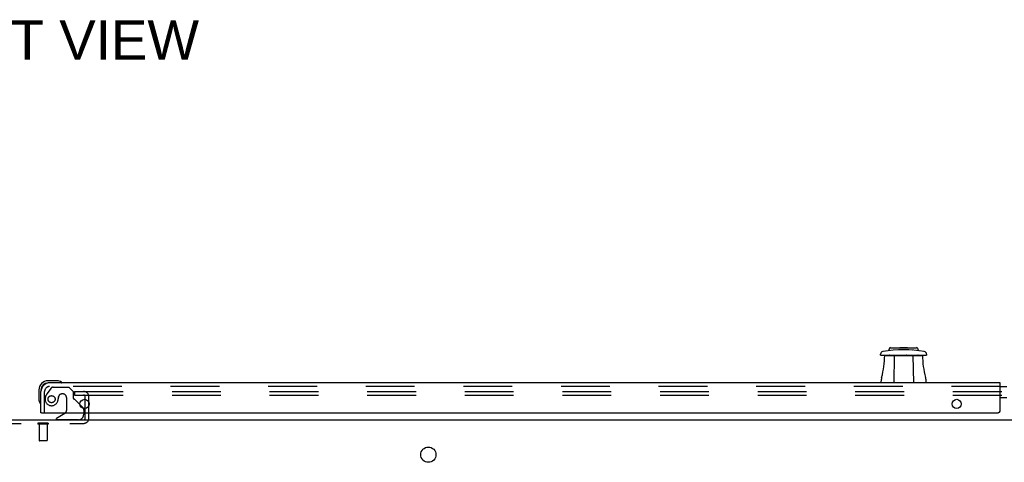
# Model space of a CAD drawing. Header units: inches. Extents: x 0 to 254, y 0 to 165.
# Tile 29 of 78: x 87 to 115, y 29 to 42. Entities that reach past the tile are written whole.
import ezdxf

# ---------------------------------------------------------------- set-up
doc = ezdxf.new("R2010")
doc.units = ezdxf.units.IN
doc.header["$LTSCALE"] = 13.988161
doc.header["$MEASUREMENT"] = 0
doc.linetypes.add('HIDDEN', pattern=[0.2, 0.1, -0.1])
doc.layers.get('0').update_dxf_attribs({"linetype": 'CONTINUOUS'})
for name, color, linetype in [('DEFAULT_2', 8, 'HIDDEN'), ('DIMENSIONS', 7, 'CONTINUOUS'), ('MASTER_DOOR_ASSEMBLY', 7, 'CONTINUOUS'), ('SLAVE_DOOR_ASSEMBLY', 7, 'CONTINUOUS')]:
    doc.layers.add(name, color=color, linetype=linetype)
doc.styles.get("Standard").update_dxf_attribs({"font": 'arial.ttf'})

msp = doc.modelspace()

# ---------------------------------------------------------------- linework, layer by layer
at = {"color": 7, "linetype": 'Continuous'}
for p, q in [((88.885, 31.155), (88.885, 31.229)), ((88.885, 30.774), (88.885, 30.893)), ((88.885, 30.62), (88.885, 30.65))]:
    msp.add_line(p, q, dxfattribs=at)
at = {"color": 3, "linetype": 'Continuous'}
for p, q in [((88.885, 30.893), (88.885, 31.155)), ((88.885, 30.65), (88.885, 30.774)), ((53.483, 30.57), (120.995, 30.57))]:
    msp.add_line(p, q, dxfattribs=at)
msp.add_circle((98.717, 29.57), 0.219, dxfattribs=at)
at = {"color": 7, "linetype": 'Continuous'}
for start, end in [(270, 308.7209), (346.7647, 360)]:
    msp.add_arc((88.835, 30.62), 0.05, start, end, dxfattribs=at)
at = {"color": 3, "linetype": 'Continuous'}
msp.add_arc((88.835, 30.62), 0.05, 308.7209, 346.7647, dxfattribs=at)
at = {"layer": 'DEFAULT_2', "color": 8, "linetype": 'HIDDEN'}
for p, q in [((88.573, 31.383), (88.573, 31.279)), ((88.573, 31.383), (121.011, 31.383)), ((88.573, 31.279), (121.011, 31.279)), ((88.989, 30.62), (88.989, 31.229)), ((85.643, 30.466), (88.835, 30.466)), ((87.523, 30.47), (87.523, 30.44)), ((87.823, 30.47), (87.523, 30.47)), ((87.823, 30.44), (87.523, 30.44)), ((87.558, 30.44), (87.558, 29.98)), ((87.788, 30.44), (87.788, 29.98)), ((87.823, 30.47), (87.823, 30.44)), ((87.778, 29.97), (87.568, 29.97))]:
    msp.add_line(p, q, dxfattribs=at)
for centre, radius, start, end in [((88.835, 31.229), 0.154, 0, 90), ((88.835, 31.229), 0.05, 0, 90), ((88.835, 30.62), 0.154, 270, 360), ((87.568, 29.98), 0.01, 180, 270), ((87.778, 29.98), 0.01, 270, 360)]:
    msp.add_arc(centre, radius, start, end, dxfattribs=at)
at = {"layer": 'MASTER_DOOR_ASSEMBLY', "color": 7, "linetype": 'Continuous'}
for p, q in [((111.937, 32.619), (111.917, 32.569)), ((111.965, 32.637), (112.713, 32.637)), ((112.228, 32.644), (112.449, 32.644)), ((112.228, 32.637), (112.228, 32.644)), ((112.245, 32.637), (112.245, 32.644)), ((112.339, 32.637), (112.339, 32.644)), ((112.432, 32.637), (112.432, 32.644)), ((112.449, 32.637), (112.449, 32.644)), ((112.74, 32.619), (112.761, 32.569)), ((111.679, 32.421), (111.678, 32.45)), ((111.679, 32.421), (112.998, 32.421)), ((111.797, 32.416), (112.88, 32.416)), ((112.073, 32.416), (112.059, 31.628)), ((112.604, 32.416), (112.618, 31.628)), ((112.999, 32.45), (112.998, 32.421)), ((88.073, 31.688), (87.817, 31.688)), ((87.861, 31.628), (87.817, 31.628)), ((88.111, 31.685), (88.073, 31.688)), ((88.209, 31.642), (88.202, 31.643)), ((111.699, 31.628), (111.703, 31.738)), ((112.974, 31.738), (112.978, 31.628)), ((87.554, 31.425), (87.554, 31.169)), ((87.614, 31.425), (87.614, 31.382)), ((115.11, 31.524), (115.2, 31.524)), ((87.554, 31.169), (87.557, 31.131)), ((115.2, 31.204), (115.11, 31.204)), ((87.599, 31.04), (87.601, 31.033)), ((87.634, 30.774), (87.614, 30.774)), ((88.733, 31.001), (88.814, 30.92)), ((88.843, 30.774), (88.843, 30.727)), ((88.294, 30.747), (88.056, 30.609)), ((88.056, 30.57), (88.056, 30.609))]:
    msp.add_line(p, q, dxfattribs=at)
at = {"layer": 'MASTER_DOOR_ASSEMBLY', "color": 3, "linetype": 'Continuous'}
for p, q in [((115.11, 31.628), (87.861, 31.628)), ((115.11, 30.837), (115.11, 31.628)), ((87.614, 30.774), (87.614, 31.382)), ((87.634, 30.774), (115.047, 30.774))]:
    msp.add_line(p, q, dxfattribs=at)
at = {"layer": 'MASTER_DOOR_ASSEMBLY', "color": 8, "linetype": 'HIDDEN'}
for p, q in [((87.718, 30.774), (87.718, 31.382)), ((87.894, 31.47), (87.793, 31.325)), ((115.11, 31.524), (87.861, 31.524)), ((87.959, 31.503), (88.41, 31.503)), ((88.536, 31.377), (88.41, 31.503)), ((88.536, 31.377), (88.536, 31.198)), ((88.115, 31.213), (88.115, 31.225)), ((88.246, 31.311), (88.213, 31.311)), ((88.344, 31.213), (88.344, 30.834)), ((88.595, 31.14), (88.733, 31.001)), ((88.843, 30.85), (88.843, 30.774)), ((88.686, 30.57), (88.056, 30.57)), ((88.547, 30.466), (88.68, 30.466))]:
    msp.add_line(p, q, dxfattribs=at)
at = {"layer": 'MASTER_DOOR_ASSEMBLY', "color": 7, "linetype": 'Continuous'}
for points in [[(111.917, 32.569), (111.916, 32.567), (111.913, 32.563), (111.91, 32.559), (111.907, 32.556), (111.902, 32.554), (111.898, 32.552), (111.893, 32.551)], [(112.785, 32.551), (112.779, 32.552), (112.775, 32.554), (112.77, 32.556), (112.767, 32.559), (112.764, 32.563), (112.761, 32.567), (112.761, 32.569)], [(111.91, 32.42), (111.911, 32.42), (111.913, 32.419), (111.914, 32.419), (111.916, 32.418), (111.918, 32.416), (111.919, 32.416)], [(112.759, 32.416), (112.759, 32.416), (112.761, 32.418), (112.763, 32.419), (112.765, 32.419), (112.766, 32.42), (112.767, 32.42)]]:
    msp.add_lwpolyline(points, dxfattribs=at)
at = {"layer": 'MASTER_DOOR_ASSEMBLY', "color": 8, "linetype": 'HIDDEN'}
msp.add_circle((87.918, 31.161), 0.101, dxfattribs=at)
at = {"layer": 'MASTER_DOOR_ASSEMBLY', "color": 3, "linetype": 'Continuous'}
for centre in [(88.864, 31.024), (113.86, 31.024)]:
    msp.add_circle(centre, 0.133, dxfattribs=at)
at = {"layer": 'MASTER_DOOR_ASSEMBLY', "color": 7, "linetype": 'Continuous'}
for centre, radius, start, end in [((111.757, 32.453), 0.0787, 98.674, 182), ((112.339, 28.639), 3.937, 81.326, 98.674), ((111.965, 32.608), 0.0295, 90, 157.5), ((112.603, 32.37), 0.197, 90, 93.019), ((112.713, 32.608), 0.0295, 22.5, 90), ((112.92, 32.453), 0.0787, 358, 81.326), ((109.472, 32.416), 2.325, 344.2465, 360), ((111.925, 32.411), 0.00984, 30, 75), ((112.259, 32.411), 0.00984, 30.0533, 90), ((112.418, 32.411), 0.00984, 90, 149.9467), ((112.752, 32.411), 0.00984, 90, 150), ((115.205, 32.416), 2.325, 180, 195.7535), ((87.817, 31.425), 0.263, 90, 180), ((87.817, 31.425), 0.203, 90, 180), ((88.073, 31.438), 0.25, 59.1101, 90), ((88.194, 31.643), 0.015, 270, 353.6204), ((88.194, 31.64), 0.015, 6.3796, 59.1101), ((111.899, 31.731), 0.197, 164.2465, 178), ((112.778, 31.731), 0.197, 2, 15.7535), ((87.804, 31.169), 0.25, 180, 210.8899), ((87.599, 31.048), 0.015, 276.3796, 360), ((87.602, 31.048), 0.015, 210.8899, 263.6204), ((88.244, 30.834), 0.1, 300.092, 323.4532), ((88.743, 30.85), 0.1, 27.0175, 45), ((88.686, 30.727), 0.157, 270, 280.1104), ((88.686, 30.727), 0.157, 291.3822, 360)]:
    msp.add_arc(centre, radius, start, end, dxfattribs=at)
at = {"layer": 'MASTER_DOOR_ASSEMBLY', "color": 3, "linetype": 'Continuous'}
for centre, radius, start, end in [((87.861, 31.382), 0.246, 90, 180), ((115.047, 30.837), 0.0625, 270, 360)]:
    msp.add_arc(centre, radius, start, end, dxfattribs=at)
at = {"layer": 'MASTER_DOOR_ASSEMBLY', "color": 8, "linetype": 'HIDDEN'}
for centre, radius, start, end in [((87.861, 31.382), 0.142, 90, 180), ((88.108, 31.104), 0.386, 144.9, 163.1561), ((87.959, 31.424), 0.079, 90, 144.9), ((87.918, 31.161), 0.187, 163.1561, 342.1518), ((87.722, 31.225), 0.393, 342.0702, 358.3395), ((88.213, 31.213), 0.098, 90, 180), ((88.246, 31.213), 0.098, 0, 90), ((88.575, 31.198), 0.039, 180, 248.3904), ((88.524, 31.069), 0.1, 45, 68.3904), ((88.244, 30.834), 0.1, 323.4532, 360), ((88.743, 30.85), 0.1, 0, 27.0175), ((88.686, 30.727), 0.157, 280.1104, 291.3822)]:
    msp.add_arc(centre, radius, start, end, dxfattribs=at)
at = {"layer": 'SLAVE_DOOR_ASSEMBLY', "color": 7, "linetype": 'Continuous'}
for p, q in [((115.11, 31.524), (115.297, 31.524)), ((115.297, 31.204), (115.11, 31.204))]:
    msp.add_line(p, q, dxfattribs=at)

# ---------------------------------------------------------------- texts
at = {"layer": 'DIMENSIONS', "color": 2, "linetype": 'Continuous', "insert": (87.225, 42.019), "char_height": 1.122, "width": 9.81894, "attachment_point": 2, "line_spacing_factor": 0.9}
msp.add_mtext('FRONT VIEW', dxfattribs=at)

doc.saveas('drawing.dxf')
